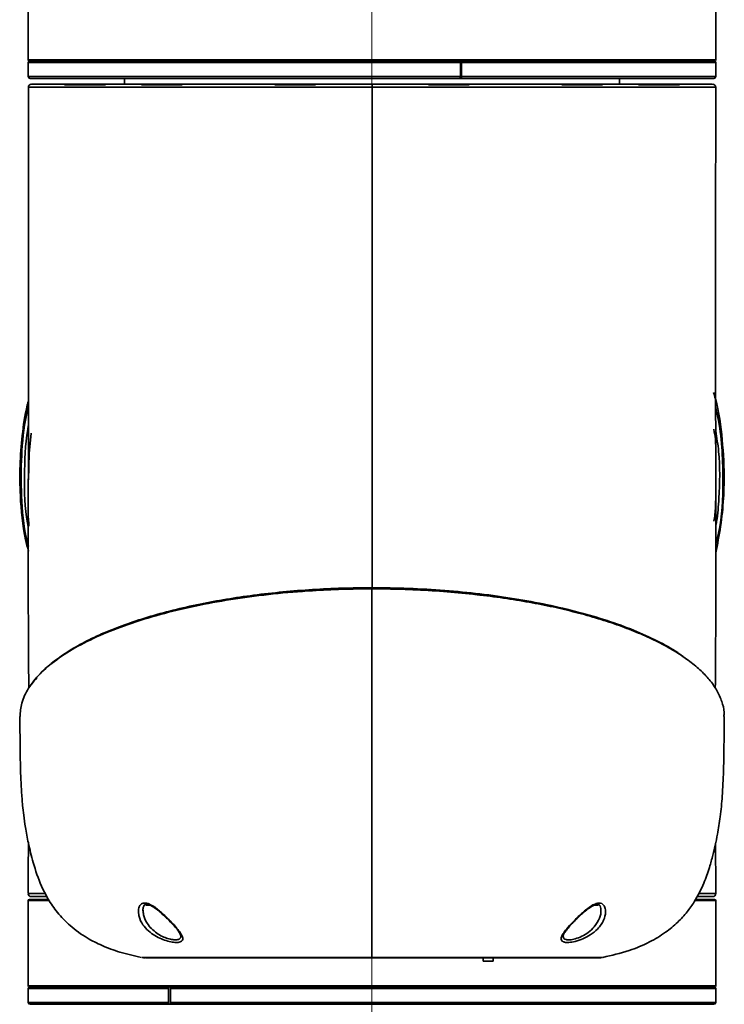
# Model space of a CAD drawing. Header units: millimetres. Extents: x 3 to 614, y 2 to 209.
# Tile 17 of 57: x 103 to 111, y 159 to 171. Entities that reach past the tile are written whole.
import ezdxf

# ---------------------------------------------------------------- set-up
doc = ezdxf.new("R2010")
doc.units = ezdxf.units.MM
doc.linetypes.add('CENTERX2', pattern=[20.32, 12.7, -2.54, 2.54, -2.54])
doc.layers.add('尺寸线', color=5, linetype='Continuous')

msp = doc.modelspace()

# ---------------------------------------------------------------- linework, layer by layer
at = {"color": 7, "linetype": 'Continuous', "lineweight": 35}
for p, q in [((103.036446, 171.225377), (103.036446, 170.252044)), ((110.903112, 170.252044), (110.903112, 171.225377)), ((103.036446, 170.252044), (108.17129, 170.252044)), ((103.036446, 170.218711), (103.036446, 170.058711)), ((107.98136, 170.218711), (103.036446, 170.218711)), ((108.167217, 170.238711), (103.049779, 170.238711)), ((107.98136, 170.058711), (107.98136, 170.218711)), ((107.994239, 170.218711), (107.994239, 170.058711)), ((110.903112, 170.218711), (107.994239, 170.218711)), ((110.889779, 170.238711), (108.167217, 170.238711)), ((108.17129, 170.252044), (110.903112, 170.252044)), ((110.903112, 170.058711), (110.903112, 170.218711)), ((103.036446, 170.058711), (107.98136, 170.058711)), ((107.976183, 170.038711), (103.056446, 170.038711)), ((104.136446, 170.038711), (104.136446, 169.972044)), ((107.976183, 170.038711), (107.989062, 170.038711)), ((110.883112, 170.038711), (107.989062, 170.038711)), ((107.994239, 170.058711), (110.903112, 170.058711)), ((109.803112, 169.972044), (109.803112, 170.038711)), ((103.918965, 169.965377), (103.452298, 169.965377)), ((104.363543, 169.965377), (104.332283, 169.965377)), ((104.798949, 169.965377), (104.363543, 169.965377)), ((105.973128, 169.965377), (105.856461, 169.965377)), ((106.323128, 169.965377), (105.973128, 169.965377)), ((107.849764, 169.965377), (107.616431, 169.965377)), ((108.083097, 169.965377), (107.849764, 169.965377)), ((109.490609, 169.965377), (109.140609, 169.965377)), ((109.607276, 169.965377), (109.490609, 169.965377)), ((110.456, 169.965377), (110.020594, 169.965377)), ((110.48726, 169.965377), (110.456, 169.965377)), ((103.036446, 160.625391), (103.036446, 159.652057)), ((103.2666, 160.625391), (103.036446, 160.625391)), ((103.049779, 160.638724), (103.258268, 160.638724)), ((110.903112, 160.625391), (110.674784, 160.625391)), ((110.681699, 160.638724), (110.889779, 160.638724)), ((110.903112, 159.652057), (110.903112, 160.625391)), ((104.352514, 160.518044), (104.351314, 160.487833)), ((104.382283, 160.578711), (104.408515, 160.578711)), ((104.431286, 160.572044), (104.388949, 160.572044)), ((109.550609, 160.572044), (109.513231, 160.572044)), ((109.534901, 160.578711), (109.557276, 160.578711)), ((109.157294, 160.219767), (109.157421, 160.214529)), ((104.33856, 159.975724), (106.969779, 159.975724)), ((108.242384, 159.972044), (108.242384, 159.932044)), ((108.358008, 159.932044), (108.358008, 159.972044)), ((108.358008, 159.932044), (108.242384, 159.932044)), ((103.036446, 159.652057), (110.903112, 159.652057)), ((103.036446, 159.618724), (103.036446, 159.458724)), ((104.640991, 159.618724), (103.036446, 159.618724)), ((110.889779, 159.638724), (103.049779, 159.638724)), ((104.640991, 159.458724), (104.640991, 159.618724)), ((104.663013, 159.618724), (104.663013, 159.458724)), ((110.903112, 159.618724), (104.663013, 159.618724)), ((110.903112, 159.458724), (110.903112, 159.618724)), ((103.036446, 159.458724), (104.640991, 159.458724)), ((104.652805, 159.438724), (103.056446, 159.438724)), ((104.652805, 159.438724), (104.67477, 159.438724)), ((104.663013, 159.458724), (110.903112, 159.458724)), ((110.883112, 159.438724), (104.67477, 159.438724))]:
    msp.add_line(p, q, dxfattribs=at)
at = {"color": 7, "linetype": 'Continuous', "lineweight": 35, "flags": 128}
for points in [[(103.03705, 165.443907), (103.046266, 165.742615), (103.069504, 165.977071)], [(106.969779, 164.194969), (106.969779, 164.198139), (106.969779, 164.201128), (106.969779, 164.203764), (106.969779, 164.205896), (106.96978, 164.207401), (106.96978, 164.208194), (106.96978, 164.20823), (106.969781, 164.207505)]]:
    msp.add_lwpolyline(points, dxfattribs=at)
at = {"color": 7, "linetype": 'Continuous', "lineweight": 35}
for centre, radius, start, end in [((103.049779, 170.252044), 0.013333, 180, 270), ((103.056446, 170.218711), 0.02, 90, 180), ((110.883112, 170.218711), 0.02, 0, 90), ((110.889779, 170.252044), 0.013333, 270, 0), ((103.056446, 170.058711), 0.02, 180, 270), ((110.883112, 170.058711), 0.02, 270, 0), ((103.07027, 169.938711), 0.033333, 89.9999704, 180.4210039), ((176.778818, 169.947044), 69.809018, 179.97948124, 180.00683959), ((110.87027, 169.938711), 0.033333, 0.4210036, 90.0000296), ((103.049779, 160.625391), 0.013333, 90, 180), ((103.069793, 160.705391), 0.033333, 181.0357635, 270.0453876), ((110.869766, 160.705391), 0.033333, 269.9551563, 1.0389395), ((110.889779, 160.625391), 0.013333, 0, 90), ((104.388949, 160.578711), 0.006667, 180, 270), ((109.550609, 160.578711), 0.006667, 270, 0), ((104.368318, 160.172044), 0.2, 261.3816899, 270.0000113), ((107.754121, 159.975332), 0.784342, 179.9713451, 180.2401534), ((109.57218, 160.172044), 0.2, 269.9999887, 278.6183121), ((103.049779, 159.652057), 0.013333, 180, 270), ((103.056446, 159.618724), 0.02, 90, 180), ((110.883112, 159.618724), 0.02, 0, 90), ((110.889779, 159.652057), 0.013333, 270, 0), ((103.056446, 159.458724), 0.02, 180, 270), ((110.883112, 159.458724), 0.02, 270, 0)]:
    msp.add_arc(centre, radius, start, end, dxfattribs=at)
for points, knots in [([(107.976183, 170.238711), (107.976765, 170.23849), (107.977929, 170.238047), (107.97948, 170.234599), (107.980651, 170.229524), (107.981271, 170.223901), (107.981335, 170.220185), (107.98136, 170.218711)], [0, 0, 0, 0, 0.2146942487, 0.4293885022, 0.6440826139, 0.8587764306, 1, 1, 1, 1]), ([(107.994239, 170.218711), (107.994182, 170.220959), (107.994067, 170.225456), (107.993175, 170.23145), (107.991861, 170.235973), (107.990406, 170.238369), (107.989444, 170.238614), (107.989062, 170.238711)], [0, 0, 0, 0, 0.214693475, 0.429386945, 0.644080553, 0.858774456, 1, 1, 1, 1]), ([(107.98136, 170.058711), (107.981303, 170.056462), (107.981188, 170.051965), (107.980296, 170.045972), (107.978982, 170.041449), (107.977527, 170.039052), (107.976565, 170.038808), (107.976183, 170.038711)], [0, 0, 0, 0, 0.214693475, 0.429386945, 0.644080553, 0.858774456, 1, 1, 1, 1]), ([(107.989062, 170.038711), (107.989644, 170.038932), (107.990808, 170.039374), (107.992359, 170.042822), (107.99353, 170.047897), (107.99415, 170.053521), (107.994214, 170.057236), (107.994239, 170.058711)], [0, 0, 0, 0, 0.214694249, 0.429388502, 0.644082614, 0.858776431, 1, 1, 1, 1]), ([(103.036937, 169.938711), (103.0381, 168.509573), (103.039826, 166.388392), (103.033707, 164.095239), (103.040285, 163.231277), (103.041594, 163.059343)], [0, 0, 0, 0, 0.623228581, 0.925020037, 1, 1, 1, 1]), ([(106.969801, 169.938711), (106.969799, 169.938711), (106.867296, 169.938711), (106.662203, 169.938711), (106.353909, 169.938711), (106.046866, 169.938711), (105.739466, 169.938711), (105.436622, 169.938711), (105.137852, 169.938711), (104.849346, 169.938711), (104.576126, 169.938711), (104.322555, 169.938711), (104.087353, 169.938711), (103.870576, 169.938711), (103.676138, 169.938711), (103.506999, 169.938711), (103.361872, 169.938711), (103.241306, 169.938711), (103.147421, 169.938711), (103.082329, 169.938711), (103.043218, 169.938711), (103.03999, 169.938711), (103.038453, 169.938711)], [0, 0, 0, 0, 0.000000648, 0.049790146, 0.099579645, 0.150641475, 0.201703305, 0.254632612, 0.307561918, 0.362028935, 0.416495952, 0.469425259, 0.522354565, 0.576821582, 0.631288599, 0.684217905, 0.737147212, 0.791614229, 0.846081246, 0.899010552, 0.951939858, 1, 1, 1, 1]), ([(103.073647, 169.972044), (103.072667, 169.972044), (103.065073, 169.972044), (103.098004, 169.972044), (103.174744, 169.972044), (103.305279, 169.972044), (103.480269, 169.972044), (103.6992, 169.972044), (103.960354, 169.972044), (104.259042, 169.972044), (104.591632, 169.972044), (104.954994, 169.972044), (105.343424, 169.972044), (105.743989, 169.972044), (106.150799, 169.972044), (106.557995, 169.972044), (106.832663, 169.972044), (106.969805, 169.972044)], [0, 0, 0, 0, 0.010636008, 0.082385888, 0.153907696, 0.225429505, 0.297179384, 0.368701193, 0.440223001, 0.511972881, 0.583494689, 0.655016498, 0.726766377, 0.798288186, 0.86546256, 0.932825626, 1, 1, 1, 1]), ([(110.902087, 169.938711), (110.902571, 169.938711), (110.907166, 169.938711), (110.888865, 169.938711), (110.845823, 169.938711), (110.773094, 169.938711), (110.673109, 169.938711), (110.546231, 169.938711), (110.395191, 169.938711), (110.220376, 169.938711), (110.020531, 169.938711), (109.798702, 169.938711), (109.558884, 169.938711), (109.301107, 169.938711), (109.024094, 169.938711), (108.73228, 169.938711), (108.430733, 169.938711), (108.119049, 169.938711), (107.796118, 169.938711), (107.551417, 169.938711), (107.322732, 169.938711), (107.158006, 169.938711), (107.016649, 169.938711), (106.969801, 169.938711)], [0, 0, 0, 0, 0.0064057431, 0.0608631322, 0.1137830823, 0.1667030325, 0.2211604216, 0.2756178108, 0.3285377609, 0.381457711, 0.4359151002, 0.4903724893, 0.5432924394, 0.5962123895, 0.6506697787, 0.7051271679, 0.758047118, 0.8109670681, 0.8654244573, 0.9198818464, 0.9313495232, 0.9772481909, 1, 1, 1, 1]), ([(106.969801, 164.207494), (106.969801, 164.301365), (106.969801, 164.534826), (106.969801, 164.929758), (106.969801, 165.416176), (106.969801, 165.974249), (106.969801, 166.556296), (106.969801, 167.156625), (106.969801, 167.768511), (106.969801, 168.43789), (106.969801, 169.167678), (106.969801, 169.674664), (106.969801, 169.938711)], [0, 0, 0, 0, 0.049136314, 0.12220496, 0.206726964, 0.303751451, 0.414327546, 0.511399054, 0.617993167, 0.734618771, 0.861784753, 1, 1, 1, 1]), ([(106.969805, 169.972044), (107.133411, 169.972044), (107.443079, 169.972044), (107.892264, 169.972044), (108.312576, 169.972044), (108.716223, 169.972044), (109.097285, 169.972044), (109.451717, 169.972044), (109.775252, 169.972044), (110.062495, 169.972044), (110.31111, 169.972044), (110.517979, 169.972044), (110.679311, 169.972044), (110.792988, 169.972044), (110.860415, 169.972044), (110.864852, 169.972044), (110.866893, 169.972044)], [0, 0, 0, 0, 0.08009963, 0.151609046, 0.223346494, 0.29485591, 0.366365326, 0.438102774, 0.50961219, 0.581121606, 0.652859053, 0.724368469, 0.795877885, 0.867615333, 0.939124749, 1, 1, 1, 1]), ([(110.898924, 163.056159), (110.900242, 163.229154), (110.906831, 164.094177), (110.900718, 166.388392), (110.902442, 168.509573), (110.903604, 169.938711)], [0, 0, 0, 0, 0.075407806, 0.377059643, 1, 1, 1, 1]), ([(110.87919, 166.441002), (110.886229, 166.417348), (110.938575, 166.241444), (110.983359, 165.902002), (111.002513, 165.573432), (110.998509, 165.349263), (110.990981, 165.175835), (110.965345, 164.913109), (110.923524, 164.70662), (110.902991, 164.605241)], [0, 0, 0, 0, 0.039804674, 0.29601337, 0.551429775, 0.573023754, 0.659413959, 0.832784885, 1, 1, 1, 1]), ([(103.037539, 164.627828), (103.026337, 164.670411), (102.971697, 164.878115), (102.94328, 165.207391), (102.935664, 165.606369), (102.964231, 165.952148), (102.998316, 166.200761), (103.032545, 166.332353), (103.037051, 166.349678)], [0, 0, 0, 0, 0.075821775, 0.369834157, 0.567807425, 0.765781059, 0.969163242, 1, 1, 1, 1]), ([(103.037054, 166.269444), (103.029799, 166.240196), (102.985219, 166.060457), (102.953789, 165.721205), (102.952024, 165.245155), (102.98186, 164.894702), (103.030797, 164.705149), (103.037516, 164.679124)], [0, 0, 0, 0, 0.05627388, 0.345825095, 0.634514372, 0.949821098, 1, 1, 1, 1]), ([(110.903034, 164.70059), (110.914209, 164.744789), (110.974051, 164.981485), (110.992199, 165.343843), (110.980106, 165.773475), (110.950517, 166.055562), (110.914363, 166.218403), (110.903487, 166.267388)], [0, 0, 0, 0, 0.086366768, 0.462511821, 0.6836788, 0.904845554, 1, 1, 1, 1]), ([(103.037414, 164.903809), (103.034284, 164.918647), (102.994159, 165.108873), (102.987802, 165.484032), (103.00081, 165.857326), (103.034427, 166.048715), (103.03706, 166.063705)], [0, 0, 0, 0, 0.038994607, 0.499916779, 0.960832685, 1, 1, 1, 1]), ([(110.88227, 166.022116), (110.889023, 165.984454), (110.899879, 165.923921), (110.902488, 165.862642), (110.903473, 165.839489)], [0, 0, 0, 0, 0.6221714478, 1, 1, 1, 1]), ([(110.903478, 166.002324), (110.916058, 165.924278), (110.957153, 165.669313), (110.947098, 165.320777), (110.926448, 165.033055), (110.906749, 164.925265), (110.903128, 164.905451)], [0, 0, 0, 0, 0.214894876, 0.702031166, 0.94522909, 1, 1, 1, 1]), ([(110.903269, 165.216486), (110.902257, 165.160769), (110.900751, 165.077896), (110.887395, 164.996081), (110.883019, 164.969271)], [0, 0, 0, 0, 0.672311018, 1, 1, 1, 1]), ([(103.037369, 165.002298), (103.037795, 164.985731), (103.038498, 164.958389), (103.044732, 164.931709), (103.047189, 164.921194)], [0, 0, 0, 0, 0.605897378, 1, 1, 1, 1]), ([(106.969779, 164.194969), (106.969778, 164.194969), (106.855476, 164.194964), (106.626744, 164.191391), (106.247511, 164.173799), (105.836657, 164.139088), (105.403958, 164.083299), (104.984461, 164.009175), (104.586681, 163.916068), (104.217017, 163.805268), (103.883954, 163.679022), (103.59471, 163.53835), (103.35266, 163.385495), (103.163512, 163.224724), (103.031919, 163.05816), (102.952611, 162.893338), (102.945567, 162.783919), (102.942218, 162.731888)], [0, 0, 0, 0, 0.000000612, 0.05248671, 0.104973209, 0.175530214, 0.246347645, 0.316920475, 0.391976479, 0.467318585, 0.542401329, 0.620109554, 0.698096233, 0.775826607, 0.852790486, 0.929998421, 1, 1, 1, 1]), ([(103.179559, 163.229165), (103.181372, 163.231338), (103.217425, 163.274561), (103.315953, 163.355794), (103.477745, 163.472751), (103.674352, 163.585111), (103.896064, 163.689927), (104.138949, 163.785402), (104.401919, 163.872333), (104.689909, 163.951641), (104.992038, 164.02017), (105.301137, 164.077231), (105.616614, 164.123919), (105.946619, 164.161177), (106.285409, 164.18781), (106.627426, 164.204414), (106.855352, 164.206472), (106.969781, 164.207505)], [0, 0, 0, 0, 0.003907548, 0.077698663, 0.151487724, 0.22757311, 0.303655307, 0.374866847, 0.446075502, 0.519625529, 0.59317217, 0.660112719, 0.727051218, 0.796166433, 0.865280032, 0.932364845, 1, 1, 1, 1]), ([(110.997082, 162.731944), (110.998053, 162.748169), (111.001507, 162.805936), (110.976519, 162.906243), (110.921668, 163.031799), (110.836126, 163.153231), (110.725666, 163.268758), (110.591746, 163.378908), (110.431106, 163.485966), (110.248721, 163.58644), (110.048834, 163.679098), (109.832722, 163.764596), (109.595257, 163.84461), (109.342296, 163.916969), (109.078311, 163.980818), (108.803501, 164.036736), (108.513658, 164.085235), (108.297784, 164.114055), (108.125714, 164.13383), (107.943708, 164.152821), (107.657118, 164.175346), (107.312376, 164.191975), (107.081995, 164.193988), (106.969779, 164.194969)], [0, 0, 0, 0, 0.0218330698, 0.077733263, 0.1351606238, 0.1925873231, 0.2455719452, 0.2985555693, 0.352905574, 0.4072539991, 0.4574153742, 0.5075753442, 0.5590233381, 0.6104696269, 0.6589445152, 0.7074180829, 0.7571930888, 0.8069668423, 0.8136794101, 0.8405362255, 0.8942925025, 0.9485111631, 1, 1, 1, 1]), ([(106.969779, 164.194969), (106.969779, 164.06438), (106.969779, 163.826805), (106.969779, 163.502441), (106.969779, 163.238666), (106.969779, 162.998063), (106.969779, 162.780102), (106.969779, 162.575616), (106.969779, 162.401659), (106.969779, 162.241233), (106.969779, 162.088834), (106.969779, 161.880473), (106.969779, 161.614304), (106.969779, 161.312606), (106.969779, 161.031939), (106.969779, 160.768297), (106.969779, 160.532717), (106.969779, 160.337024), (106.969779, 160.181292), (106.969779, 160.052151), (106.969779, 160.00258), (106.969779, 159.975724)], [0, 0, 0, 0, 0.080023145, 0.145582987, 0.198766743, 0.241661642, 0.29302188, 0.332330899, 0.366970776, 0.399624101, 0.430646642, 0.460382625, 0.52741545, 0.594109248, 0.647523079, 0.704434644, 0.764700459, 0.812847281, 0.866174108, 0.927497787, 1, 1, 1, 1]), ([(106.969781, 164.207505), (107.109389, 164.205938), (107.38904, 164.202801), (107.803135, 164.17811), (108.209704, 164.139127), (108.603141, 164.08411), (108.979088, 164.014579), (109.335381, 163.930808), (109.666218, 163.833054), (109.968804, 163.722755), (110.239067, 163.5997), (110.440602, 163.488873), (110.535542, 163.415988), (110.567274, 163.391627)], [0, 0, 0, 0, 0.091795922, 0.1838776, 0.275681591, 0.369129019, 0.462864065, 0.556332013, 0.652989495, 0.749934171, 0.846616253, 0.948734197, 1, 1, 1, 1]), ([(103.07273, 163.098306), (103.07494, 163.102271), (103.089319, 163.128068), (103.113202, 163.15308), (103.133415, 163.174247)], [0, 0, 0, 0, 0.1536858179, 1, 1, 1, 1]), ([(102.93996, 162.731876), (102.940101, 162.701776), (102.940501, 162.616476), (102.941557, 162.482453), (102.943475, 162.295639), (102.947433, 162.096589), (102.956717, 161.891263), (102.969115, 161.732354), (102.984275, 161.594157), (103.004573, 161.451107), (103.038782, 161.269848), (103.09411, 161.043517), (103.167194, 160.826719), (103.263868, 160.636407), (103.370129, 160.481662), (103.518168, 160.327558), (103.693295, 160.202312), (103.887159, 160.104478), (104.094214, 160.028052), (104.247608, 159.994028), (104.330129, 159.975724)], [0, 0, 0, 0, 0.026298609, 0.074528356, 0.117099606, 0.189527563, 0.248461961, 0.296651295, 0.328759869, 0.36991595, 0.422857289, 0.489843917, 0.573437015, 0.62200232, 0.675923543, 0.736849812, 0.807764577, 0.862854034, 0.926219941, 1, 1, 1, 1]), ([(109.610368, 159.975724), (109.711698, 159.998813), (109.895979, 160.040803), (110.136816, 160.141261), (110.323365, 160.252903), (110.466195, 160.371296), (110.574784, 160.49075), (110.678816, 160.638302), (110.76509, 160.809544), (110.828833, 160.991301), (110.86887, 161.136949), (110.899217, 161.26388), (110.92887, 161.409666), (110.958009, 161.596949), (110.981502, 161.837685), (110.992077, 162.06819), (110.996809, 162.282515), (110.998928, 162.474363), (111.00007, 162.626523), (111.0005, 162.715702), (111.000578, 162.731926)], [0, 0, 0, 0, 0.0906516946, 0.1648620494, 0.2268860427, 0.2799513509, 0.3263341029, 0.367513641, 0.4373664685, 0.4929877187, 0.5355793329, 0.5692877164, 0.6069939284, 0.6655283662, 0.7347912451, 0.8182068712, 0.8670590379, 0.9220858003, 0.9858254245, 1, 1, 1, 1]), ([(103.037621, 161.284218), (103.037468, 161.264995), (103.035937, 161.07206), (103.036226, 160.879116), (103.036485, 160.705395)], [0, 0, 0, 0, 0.099632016, 1, 1, 1, 1]), ([(110.903104, 160.705392), (110.903103, 160.77684), (110.903102, 160.91035), (110.902828, 161.08711), (110.902488, 161.207882), (110.902197, 161.26659), (110.90212, 161.282049)], [0, 0, 0, 0, 0.371697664, 0.694571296, 0.91957584, 1, 1, 1, 1]), ([(103.039636, 160.705391), (103.039438, 160.705391), (103.038924, 160.705391), (103.06841, 160.705391), (103.128713, 160.705391), (103.185105, 160.705391), (103.228112, 160.70539), (103.232481, 160.70539)], [0, 0, 0, 0, 0.164776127, 0.427881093, 0.698630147, 0.969379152, 1, 1, 1, 1]), ([(103.249543, 160.672057), (103.220021, 160.672057), (103.160357, 160.672057), (103.103993, 160.672057), (103.07265, 160.672057), (103.073056, 160.672057), (103.073209, 160.672057)], [0, 0, 0, 0, 0.269626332, 0.544930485, 0.828233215, 1, 1, 1, 1]), ([(110.866341, 160.672057), (110.867314, 160.672057), (110.870673, 160.672057), (110.847952, 160.672057), (110.796803, 160.672057), (110.742403, 160.672057), (110.697037, 160.672057), (110.688046, 160.672057)], [0, 0, 0, 0, 0.110582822, 0.381466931, 0.652350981, 0.931104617, 1, 1, 1, 1]), ([(110.705129, 160.70539), (110.71838, 160.70539), (110.767639, 160.705391), (110.827226, 160.705391), (110.880145, 160.705391), (110.903808, 160.705391), (110.900735, 160.705391), (110.899911, 160.705391)], [0, 0, 0, 0, 0.096761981, 0.359702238, 0.630281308, 0.90086044, 1, 1, 1, 1]), ([(104.299411, 160.466224), (104.297414, 160.493476), (104.294316, 160.535751), (104.317131, 160.579101), (104.347101, 160.598944), (104.386255, 160.599447), (104.435749, 160.58162), (104.503635, 160.538606), (104.594974, 160.459898), (104.69571, 160.358495), (104.771849, 160.268687), (104.801635, 160.21413), (104.8065, 160.181239), (104.795051, 160.158568), (104.757374, 160.145898), (104.700137, 160.146996), (104.631511, 160.16061), (104.556712, 160.186347), (104.479728, 160.225422), (104.405154, 160.280361), (104.340342, 160.354152), (104.308971, 160.419749), (104.30103, 160.458353), (104.299411, 160.466224)], [0, 0, 0, 0, 0.065133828, 0.101039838, 0.131221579, 0.161542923, 0.187648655, 0.228389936, 0.293409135, 0.377860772, 0.462295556, 0.516698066, 0.543399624, 0.586727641, 0.629925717, 0.67069347, 0.710498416, 0.751732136, 0.796680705, 0.847938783, 0.908556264, 0.981356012, 1, 1, 1, 1]), ([(104.355507, 160.473437), (104.353266, 160.48361), (104.347384, 160.510313), (104.349327, 160.547936), (104.362882, 160.57455), (104.375192, 160.582842), (104.398954, 160.583978), (104.431044, 160.573511), (104.470538, 160.551604), (104.517948, 160.517359), (104.569454, 160.473719), (104.602589, 160.441733), (104.618429, 160.426442)], [0, 0, 0, 0, 0.084687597, 0.222292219, 0.343048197, 0.437725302, 0.505045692, 0.577448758, 0.653467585, 0.756351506, 0.88352613, 1, 1, 1, 1]), ([(109.135146, 160.185568), (109.135097, 160.187341), (109.134741, 160.20018), (109.145682, 160.231254), (109.184548, 160.28832), (109.251027, 160.36476), (109.338077, 160.452653), (109.424322, 160.528567), (109.494224, 160.575448), (109.544876, 160.59671), (109.573402, 160.598401), (109.596006, 160.59395), (109.619097, 160.582215), (109.640657, 160.545646), (109.646801, 160.483021), (109.624797, 160.396607), (109.564356, 160.306645), (109.476826, 160.234726), (109.385829, 160.186342), (109.297644, 160.156838), (109.222904, 160.144881), (109.17084, 160.147836), (109.141231, 160.161664), (109.137071, 160.178005), (109.135146, 160.185568)], [0, 0, 0, 0, 0.007309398, 0.05293716, 0.105237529, 0.167293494, 0.241718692, 0.309367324, 0.348477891, 0.378938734, 0.407583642, 0.409584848, 0.435786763, 0.47562423, 0.524140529, 0.593242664, 0.676311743, 0.738156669, 0.789505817, 0.840737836, 0.885186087, 0.925748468, 0.96563419, 1, 1, 1, 1]), ([(109.157421, 160.214529), (109.15921, 160.207142), (109.163064, 160.19123), (109.188855, 160.177634), (109.233921, 160.174735), (109.298348, 160.186498), (109.374009, 160.215509), (109.451465, 160.262873), (109.526031, 160.333348), (109.57397, 160.419721), (109.593569, 160.487536), (109.589987, 160.515855), (109.589712, 160.518025)], [0, 0, 0, 0, 0.070289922, 0.151396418, 0.233640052, 0.323884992, 0.42859237, 0.534695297, 0.664158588, 0.840365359, 0.987769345, 1, 1, 1, 1]), ([(109.32163, 160.425964), (109.331369, 160.435587), (109.360206, 160.464084), (109.409471, 160.506856), (109.463355, 160.547306), (109.507141, 160.572143), (109.541139, 160.582996), (109.562381, 160.58193), (109.574919, 160.57477), (109.588204, 160.555514), (109.589286, 160.530306), (109.589813, 160.518038)], [0, 0, 0, 0, 0.084658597, 0.25067212, 0.384516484, 0.489238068, 0.569490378, 0.649884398, 0.732201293, 0.869663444, 1, 1, 1, 1]), ([(104.351314, 160.487833), (104.352618, 160.480179), (104.359484, 160.439877), (104.386495, 160.376254), (104.442213, 160.304988), (104.502617, 160.253706), (104.568272, 160.215441), (104.632377, 160.19018), (104.69137, 160.176831), (104.741015, 160.175658), (104.773069, 160.188483), (104.783542, 160.205871), (104.781814, 160.219035), (104.781559, 160.220977)], [0, 0, 0, 0, 0.041352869, 0.217757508, 0.335506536, 0.446701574, 0.543125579, 0.630772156, 0.714866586, 0.800788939, 0.892004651, 0.984064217, 1, 1, 1, 1]), ([(104.618429, 160.426442), (104.623125, 160.422035), (104.650906, 160.395967), (104.692584, 160.351231), (104.738378, 160.298118), (104.767261, 160.257979), (104.781175, 160.229094), (104.781483, 160.223344), (104.781609, 160.220979)], [0, 0, 0, 0, 0.0523056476, 0.3094392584, 0.5282643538, 0.7195536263, 0.884679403, 1, 1, 1, 1]), ([(109.157282, 160.218788), (109.157535, 160.22113), (109.158215, 160.22742), (109.168951, 160.251807), (109.194547, 160.289002), (109.234372, 160.336704), (109.277769, 160.383884), (109.309762, 160.414578), (109.32163, 160.425964)], [0, 0, 0, 0, 0.09523458, 0.255757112, 0.434529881, 0.638329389, 0.86584437, 1, 1, 1, 1]), ([(106.969786, 159.972044), (106.878492, 159.972044), (106.641024, 159.972044), (106.262639, 159.972044), (105.849949, 159.972044), (105.469688, 159.972044), (105.131105, 159.972044), (104.845999, 159.972044), (104.619216, 159.972044), (104.463297, 159.972044), (104.376864, 159.972044), (104.376567, 159.972044), (104.376446, 159.972044)], [0, 0, 0, 0, 0.0670706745, 0.1744601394, 0.2818496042, 0.3892390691, 0.4966285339, 0.6040179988, 0.7114074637, 0.8187969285, 0.9261863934, 1, 1, 1, 1]), ([(106.969779, 159.975724), (106.96978, 159.975724), (107.115935, 159.975724), (107.413063, 159.975724), (107.843838, 159.975724), (108.253765, 159.975724), (108.623661, 159.975724), (108.949889, 159.975724), (109.216843, 159.975724), (109.423605, 159.975724), (109.553781, 159.975724), (109.613797, 159.975724), (109.604301, 159.975724), (109.601937, 159.975724)], [0, 0, 0, 0, 0.000000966, 0.105849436, 0.214767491, 0.320616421, 0.429534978, 0.535383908, 0.644302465, 0.750151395, 0.859069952, 0.964918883, 1, 1, 1, 1]), ([(109.564051, 159.972044), (109.566261, 159.972044), (109.575541, 159.972044), (109.517614, 159.972044), (109.388465, 159.972044), (109.186778, 159.972044), (108.922297, 159.972044), (108.603163, 159.972044), (108.236822, 159.972044), (107.835241, 159.972044), (107.408606, 159.972044), (107.116059, 159.972044), (106.969786, 159.972044)], [0, 0, 0, 0, 0.033573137, 0.1409539, 0.248334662, 0.355715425, 0.463096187, 0.57047695, 0.677857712, 0.785238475, 0.892619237, 1, 1, 1, 1]), ([(104.652805, 159.638724), (104.651477, 159.638503), (104.648821, 159.638061), (104.64528, 159.634612), (104.642609, 159.629537), (104.641193, 159.623914), (104.641048, 159.620198), (104.640991, 159.618724)], [0, 0, 0, 0, 0.214694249, 0.429388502, 0.644082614, 0.858776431, 1, 1, 1, 1]), ([(104.663013, 159.618724), (104.663143, 159.620972), (104.663403, 159.625469), (104.66543, 159.631463), (104.668413, 159.635986), (104.671719, 159.638382), (104.673903, 159.638627), (104.67477, 159.638724)], [0, 0, 0, 0, 0.214693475, 0.429386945, 0.644080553, 0.858774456, 1, 1, 1, 1]), ([(104.640991, 159.458724), (104.641122, 159.456475), (104.641383, 159.451978), (104.64342, 159.445985), (104.646418, 159.441462), (104.649739, 159.439065), (104.651934, 159.438821), (104.652805, 159.438724)], [0, 0, 0, 0, 0.2146934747, 0.4293869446, 0.6440805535, 0.8587744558, 1, 1, 1, 1]), ([(104.67477, 159.438724), (104.673448, 159.438945), (104.670804, 159.439387), (104.667281, 159.442835), (104.664622, 159.44791), (104.663214, 159.453534), (104.66307, 159.45725), (104.663013, 159.458724)], [0, 0, 0, 0, 0.214694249, 0.429388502, 0.644082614, 0.858776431, 1, 1, 1, 1])]:
    msp.add_open_spline(points, degree=3, knots=knots, dxfattribs=at)
at = {"layer": '尺寸线', "linetype": 'CENTERX2', "lineweight": 18}
msp.add_line((106.969779, 40.845012), (106.969779, 183.40784), dxfattribs=at)

doc.saveas('drawing.dxf')
